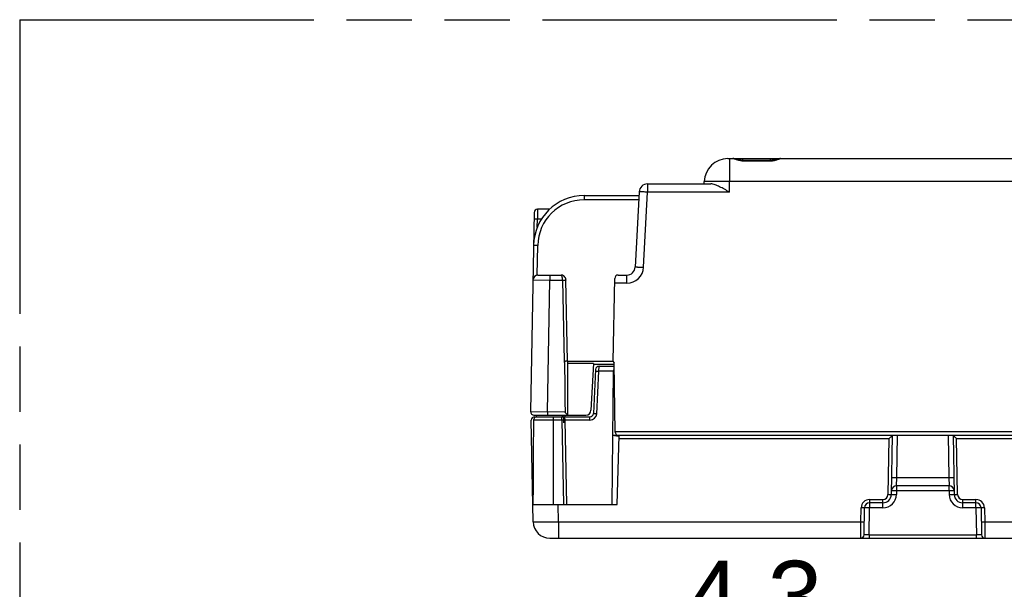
# Model space of a CAD drawing. Header units: millimetres. Extents: x 0 to 210, y 0 to 297.
# Tile 5 of 19: x 50 to 79, y 166 to 183. Entities that reach past the tile are written whole.
import ezdxf

# ---------------------------------------------------------------- set-up
doc = ezdxf.new("R2010")
doc.units = ezdxf.units.MM
doc.header["$LTSCALE"] = 19.36
doc.linetypes.add('PHANTOM', pattern=[0.8, 0.45, -0.05, 0.1, -0.05, 0.1, -0.05])
doc.layers.get('0').update_dxf_attribs({"linetype": 'CONTINUOUS'})
doc.layers.add('DEFAULT_3', color=7, linetype='PHANTOM')
doc.layers.add('Z_DIM_2D', color=7, linetype='CONTINUOUS')
doc.styles.add('TEXTSTYLE_3', font='helveticaneueltw1g-ltcn.otf')
doc.dimstyles.new('DIMSTYLE_4', dxfattribs={"dimtxt": 2.1, "dimasz": 3.5, "dimexe": 1.5, "dimexo": 0, "dimgap": 0.525, "dimtad": 1, "dimdec": 1, "dimlfac": 2, "dimdsep": 46, "dimtxsty": 'TEXTSTYLE_3', "dimblk": '_FILLED', "dimblk1": '_FILLED', "dimblk2": '_FILLED', "dimcen": 0.09, "dimclrt": 5, "dimadec": 3, "dimazin": 2, "dimtp": 0.1, "dimtm": 0.1, "dimtfac": 1, "dimtdec": 1, "dimtofl": 0, "dimtmove": 0, "dimatfit": 3, "dimldrblk": '_FILLED', "dimfxl": 0, "dimtolj": 1, "dimarcsym": 0})

# ---------------------------------------------------------------- blocks, each defined once
blk = doc.blocks.new('*D5')
at = {"layer": 'Z_DIM_2D', "color": 2, "linetype": 'Continuous', "transparency": 16777216}
for p, q in [((66.614, 160.873), (66.614, 165.521)), ((68.749, 160.873), (68.749, 165.521)), ((66.614, 164.021), (67.681, 164.021)), ((68.749, 164.021), (67.681, 164.021)), ((67.681, 164.021), (73.359, 164.021))]:
    blk.add_line(p, q, dxfattribs=at)
at = {"layer": 'Z_DIM_2D', "color": 5, "linetype": 'Continuous', "transparency": 16777216, "style": 'TEXTSTYLE_3'}
blk.add_text('4.3', height=2.1, dxfattribs=at).set_placement((69.833, 164.546))
blk = doc.blocks.new('_FILLED')
at = {"color": 0, "linetype": 'ByBlock'}
blk.add_solid([(0, 0), (-1, 0.125), (-1, -0.125)], dxfattribs=at)
blk = doc.blocks.new('_NONE')

msp = doc.modelspace()

# ---------------------------------------------------------------- linework, layer by layer
at = {"color": 7, "linetype": 'Continuous'}
for p, q in [((71.10754, 178.56397), (94.23222, 178.56397)), ((72.3689, 178.51161), (71.54584, 178.51161)), ((68.72669, 177.81397), (70.60261, 177.81397)), ((70.40599, 177.81397), (70.40778, 177.88229)), ((66.84879, 177.46556), (68.4712, 177.46556)), ((68.47704, 177.57703), (68.36052, 175.3509)), ((65.82944, 177.06397), (65.46601, 177.06397)), ((65.36602, 176.96571), (65.26304, 171.06571)), ((65.4811, 175.11397), (66.16545, 175.11397)), ((67.71219, 172.56572), (67.75495, 175.01571)), ((67.85494, 175.11397), (68.11086, 175.11397)), ((66.35977, 172.56224), (66.30851, 174.96652)), ((66.35977, 172.56224), (66.35977, 170.964)), ((67.12246, 172.49484), (66.35977, 172.49484)), ((67.12246, 172.49484), (67.04968, 171.10612)), ((67.73323, 172.46397), (67.12084, 172.46397)), ((67.28938, 172.41397), (67.73478, 172.41397)), ((67.76885, 170.46222), (67.73323, 172.50258)), ((67.18952, 172.3192), (67.12084, 171.00873)), ((67.67964, 168.31397), (67.71412, 172.26528)), ((65.36302, 170.96397), (66.89989, 170.96397)), ((65.38353, 170.91397), (67.02097, 170.91397)), ((66.23939, 170.91397), (66.23941, 170.73517)), ((66.2803, 170.96397), (66.2803, 170.91397)), ((66.35974, 170.96397), (66.35977, 170.96398)), ((65.33603, 167.80524), (65.28354, 170.81222)), ((65.34912, 170.81484), (65.34029, 169.80369)), ((66.33474, 168.31397), (66.28792, 170.81584)), ((67.69753, 170.36397), (97.47092, 170.36397)), ((67.82963, 168.31397), (67.88314, 170.35759)), ((75.94901, 168.6096), (75.97964, 170.36397)), ((77.77964, 170.36397), (77.81026, 168.6096)), ((77.65841, 168.86397), (76.10086, 168.86397)), ((65.32715, 168.31397), (67.82963, 168.31397)), ((75.69905, 168.36397), (75.30376, 168.36397)), ((78.45551, 168.36397), (78.06022, 168.36397)), ((75.13974, 167.41222), (75.15378, 168.21659)), ((78.60548, 168.21659), (78.61952, 167.41222)), ((65.83595, 167.31397), (99.47478, 167.31397))]:
    msp.add_line(p, q, dxfattribs=at)
at = {"color": 9, "linetype": 'Continuous'}
for p, q in [((71.15752, 178.56397), (71.15752, 177.88229)), ((71.54584, 178.51161), (71.54583, 178.49732)), ((71.54583, 178.49732), (72.3689, 178.49732)), ((71.54749, 178.51161), (71.54749, 178.56397)), ((72.3689, 178.49732), (72.36982, 178.56397)), ((68.72669, 177.81397), (68.72669, 177.57051)), ((71.14936, 177.57051), (71.15752, 177.88229)), ((94.23222, 177.88229), (71.15752, 177.88229)), ((66.84879, 177.46556), (66.84879, 177.34165)), ((68.46479, 177.34165), (66.84879, 177.34165)), ((68.61018, 175.34445), (68.72669, 177.57051)), ((71.14936, 177.57051), (68.72669, 177.57051)), ((65.46601, 177.06397), (65.46258, 176.7692)), ((65.45831, 176.52477), (65.46258, 176.7692)), ((65.58413, 176.7692), (65.46258, 176.7692)), ((65.45867, 175.11228), (65.474, 175.99065)), ((65.83117, 175.11397), (65.83117, 174.96371)), ((68.11086, 174.87051), (68.11086, 175.11397)), ((65.33113, 174.96659), (65.83117, 174.96371)), ((65.33113, 174.96659), (65.3354, 174.96653)), ((65.76309, 171.06379), (65.83117, 174.96371)), ((65.83117, 174.96371), (66.20847, 174.9637)), ((66.20847, 174.9637), (66.25988, 172.56043)), ((68.11092, 174.87051), (67.75242, 174.87051)), ((66.35977, 172.56484), (67.71219, 172.56484)), ((67.28678, 172.26528), (67.28938, 172.41397)), ((67.2207, 171.00438), (67.28678, 172.26528)), ((67.71412, 172.26528), (67.28678, 172.26528)), ((67.7365, 172.31571), (67.72332, 172.31571)), ((65.26304, 171.06571), (66.28244, 171.06379)), ((65.26304, 171.06571), (65.26731, 171.06568)), ((65.76309, 171.06379), (65.76309, 170.96397)), ((65.92711, 170.91397), (65.92711, 168.31397)), ((66.18794, 170.81484), (66.18794, 170.91397)), ((66.19727, 170.91397), (66.19727, 170.91306)), ((67.02097, 170.81484), (67.02097, 170.91397)), ((66.18794, 170.81484), (65.34912, 170.81484)), ((66.18794, 170.81484), (66.23474, 168.31397)), ((67.02098, 170.81484), (66.28792, 170.81484)), ((94.4264, 170.46658), (67.76877, 170.46659)), ((76.10772, 169.1096), (76.12961, 170.36397)), ((77.62966, 170.36397), (77.65155, 169.1096)), ((75.87788, 170.26222), (67.88064, 170.26222)), ((75.87788, 170.26222), (75.84903, 168.60961)), ((77.91024, 168.60961), (77.8814, 170.26222)), ((87.37788, 170.26222), (77.8814, 170.26222)), ((76.10086, 168.86397), (76.10772, 169.1096)), ((76.10772, 169.1096), (77.65155, 169.1096)), ((77.65155, 169.1096), (77.65841, 168.86397)), ((76.10086, 168.71659), (76.09899, 168.60963)), ((76.10086, 168.86397), (76.10086, 168.71659)), ((77.65841, 168.71659), (76.10086, 168.71659)), ((77.65841, 168.71659), (77.65841, 168.86397)), ((77.65841, 168.71659), (77.66028, 168.60962)), ((66.08591, 167.80524), (66.07703, 168.31397)), ((75.30374, 168.46222), (75.69906, 168.46222)), ((75.30376, 168.46222), (75.30376, 168.21659)), ((75.69905, 168.21659), (75.69905, 168.46222)), ((78.06021, 168.46222), (78.45552, 168.46222)), ((78.06022, 168.46222), (78.06022, 168.21659)), ((78.45551, 168.21659), (78.45551, 168.46222)), ((75.04661, 167.80524), (75.05379, 168.21657)), ((75.28972, 167.41222), (75.30376, 168.21659)), ((75.69908, 168.21659), (75.30376, 168.21659)), ((78.45551, 168.21659), (78.06019, 168.21659)), ((78.45551, 168.21659), (78.46955, 167.41222)), ((78.70547, 168.21657), (78.71265, 167.80524)), ((66.08591, 167.80524), (66.08591, 167.31397)), ((66.08591, 167.80524), (75.04661, 167.80524)), ((75.03975, 167.31397), (75.04661, 167.80524)), ((78.71265, 167.80524), (86.54662, 167.80524)), ((78.71265, 167.80524), (78.71951, 167.31397)), ((75.28972, 167.41222), (75.28972, 167.31397)), ((75.28972, 167.41222), (78.46955, 167.41222)), ((78.46955, 167.31397), (78.46955, 167.41222))]:
    msp.add_line(p, q, dxfattribs=at)
at = {"color": 7, "linetype": 'Continuous'}
for points in [[(71.32491, 178.55202), (71.30878, 178.55618), (71.29325, 178.55962), (71.27766, 178.5622), (71.26029, 178.56376), (71.25215, 178.56394)], [(71.54584, 178.51159), (71.54052, 178.51162), (71.50314, 178.51345), (71.46797, 178.5176), (71.43624, 178.52323), (71.40807, 178.52949), (71.38332, 178.5358), (71.3616, 178.54176), (71.34225, 178.54721), (71.32491, 178.55202)], [(72.55152, 178.54131), (72.53212, 178.53599), (72.51088, 178.53052), (72.48746, 178.5251), (72.46187, 178.52008), (72.43382, 178.51581), (72.40328, 178.51281), (72.3689, 178.51161)], [(72.59893, 178.55443), (72.58453, 178.55058), (72.55152, 178.54131)], [(72.62699, 178.56064), (72.61285, 178.5578), (72.59893, 178.55443)], [(72.66262, 178.56391), (72.65902, 178.56388), (72.64198, 178.56278), (72.62699, 178.56064)], [(66.30842, 174.96653), (66.30444, 174.99864), (66.29434, 175.02832), (66.27919, 175.05453), (66.25943, 175.07678), (66.23592, 175.09436), (66.20956, 175.1066), (66.18141, 175.11303), (66.16547, 175.11398)], [(65.44912, 170.91397), (65.42885, 170.91189), (65.409, 170.90557), (65.3911, 170.89542), (65.37568, 170.88185)], [(65.35464, 170.84675), (65.34994, 170.82678), (65.34912, 170.81484)], [(65.37568, 170.88185), (65.36336, 170.8654), (65.35464, 170.84675)]]:
    msp.add_lwpolyline(points, dxfattribs=at)
for centre, radius, start, end in [((71.10754, 177.86397), 0.7, 90, 178.5), ((68.72669, 177.56397), 0.25, 90, 177.003776), ((66.84879, 175.96556), 1.5, 90, 179), ((65.46601, 176.96397), 0.1, 89.999764, 178.999691), ((68.11086, 175.36397), 0.25, 270, 357.003776), ((65.4811, 174.96397), 0.15, 90.000138, 179.000005), ((67.85494, 175.01397), 0.1, 90, 179), ((67.28938, 172.31397), 0.1, 90, 177), ((67.81217, 172.56397), 0.1, 178.999685, 217.869934), ((67.86411, 172.26397), 0.15, 153.166389, 179.5), ((65.36302, 171.06397), 0.1, 178.999997, 270.000417), ((65.38353, 170.81397), 0.1, 90, 181), ((66.18786, 170.8138), 0.10016, 75.075144, 89.952559), ((66.89989, 171.11397), 0.15, 270, 357), ((67.02097, 171.01397), 0.1, 270, 357), ((66.18794, 170.81397), 0.1, 1.072691, 58.930353), ((67.86883, 170.46397), 0.1, 181.000841, 269.135655), ((67.81145, 170.70117), 0.35097, 279.695715, 281.786677), ((273.35912, 167.9849), 208.02675, 179.4990528, 179.9093671), ((75.69905, 168.61397), 0.25, 270, 359), ((76.10086, 168.71397), 0.15, 90, 169.916766), ((77.65841, 168.71397), 0.15, 9.919462, 90), ((78.06022, 168.61397), 0.25, 181, 270), ((75.30376, 168.21397), 0.15, 90, 179), ((78.45551, 168.21397), 0.15, 1, 90), ((65.83595, 167.81397), 0.5, 180.999889, 269.999862), ((75.03975, 167.41397), 0.1, 270.000017, 359.000899), ((78.71951, 167.41397), 0.1, 180.999111, 269.999981)]:
    msp.add_arc(centre, radius, start, end, dxfattribs=at)
at = {"color": 9, "linetype": 'Continuous'}
for centre, radius, start, end in [((71.54345, 178.95034), 0.45302, 266.44841, 270.30158), ((72.37271, 178.92042), 0.42311, 269.484146, 273.51161), ((66.8488, 175.96664), 1.37501, 90.000406, 178.999594), ((68.11085, 175.37053), 0.50001, 270.007724, 357.010873), ((67.02096, 171.01485), 0.20002, 270.004597, 356.996848), ((66.37034, 161.20028), 9.61629, 90.77956, 91.086845), ((75.69903, 168.61224), 0.15002, 270.01055, 358.995559), ((75.69905, 168.61659), 0.4, 270.005103, 359.00332), ((78.06024, 168.61661), 0.40002, 181.001065, 269.992129), ((78.06024, 168.61224), 0.15002, 181.004446, 269.989443), ((75.30377, 168.2122), 0.25002, 90.007711, 178.998778), ((78.45549, 168.21221), 0.25002, 0.99965, 89.994001)]:
    msp.add_arc(centre, radius, start, end, dxfattribs=at)
at = {"color": 6, "linetype": 'Continuous'}
msp.add_arc((66.2394, 170.81397), 0.1, 90.005343, 104.992167, dxfattribs=at)
at = {"color": 9, "linetype": 'Continuous'}
msp.add_open_spline([(71.26025, 178.56297), (71.25759, 178.56352), (71.25488, 178.56395), (71.25217, 178.56397)], degree=3, dxfattribs=at)
for points, knots in [([(71.31688, 178.54434), (71.30566, 178.54836), (71.28698, 178.55506), (71.26805, 178.56136), (71.26025, 178.56297)], [0, 0, 0, 0, 0.59952516, 1, 1, 1, 1]), ([(71.51538, 178.49819), (71.47695, 178.50054), (71.40929, 178.51248), (71.34475, 178.53436), (71.31688, 178.54434)], [0, 0, 0, 0, 0.56535027, 1, 1, 1, 1]), ([(72.39863, 178.4981), (72.43725, 178.50043), (72.50524, 178.51241), (72.57009, 178.5344), (72.5981, 178.54441)], [0, 0, 0, 0, 0.56540893, 1, 1, 1, 1]), ([(72.5981, 178.54441), (72.60907, 178.54834), (72.62743, 178.55493), (72.64601, 178.56115), (72.65371, 178.56281)], [0, 0, 0, 0, 0.59671093, 1, 1, 1, 1]), ([(72.65371, 178.56281), (72.65455, 178.56299), (72.65748, 178.56358), (72.66047, 178.56396), (72.66261, 178.56397)], [0, 0, 0, 0, 0.28471084, 1, 1, 1, 1]), ([(71.15752, 177.88229), (71.10879, 177.88348), (71.01319, 177.88559), (70.87439, 177.88797), (70.74647, 177.88947), (70.64893, 177.88996), (70.58, 177.8898), (70.53628, 177.88945), (70.49863, 177.88885), (70.46706, 177.88808), (70.44282, 177.88695), (70.4238, 177.88604), (70.41495, 177.88428), (70.40781, 177.88364), (70.40778, 177.88229)], [0, 0, 0, 0, 0.19487766, 0.38229802, 0.55498062, 0.70636656, 0.77221524, 0.83062707, 0.88106035, 0.92302055, 0.95611653, 0.9800489, 0.99462134, 1, 1, 1, 1]), ([(68.72669, 177.57051), (68.71049, 177.57136), (68.67867, 177.57294), (68.63247, 177.575), (68.58988, 177.57664), (68.55252, 177.57783), (68.52194, 177.57847), (68.50098, 177.57867), (68.48874, 177.5784), (68.48242, 177.57821), (68.47943, 177.57771), (68.47706, 177.57749), (68.47704, 177.57703)], [0, 0, 0, 0, 0.19474457, 0.38233742, 0.5549827, 0.70629133, 0.83055628, 0.9229205, 0.95602367, 0.97993745, 0.99453922, 1, 1, 1, 1]), ([(65.46258, 176.7692), (65.44983, 176.76943), (65.4313, 176.7697), (65.40779, 176.76987), (65.39272, 176.77), (65.38076, 176.76974), (65.37087, 176.77017), (65.36663, 176.769), (65.3626, 176.76986), (65.36259, 176.7692)], [0, 0, 0, 0, 0.38246045, 0.5552781, 0.70664968, 0.830932, 0.92347322, 0.98041739, 1, 1, 1, 1]), ([(65.474, 175.99065), (65.45806, 175.99093), (65.43492, 175.9913), (65.40547, 175.99167), (65.38676, 175.99188), (65.37147, 175.99196), (65.36095, 175.99206), (65.35487, 175.99192), (65.35165, 175.99205), (65.3503, 175.99168), (65.34902, 175.99194), (65.34902, 175.99174)], [0, 0, 0, 0, 0.3826557, 0.55543396, 0.70689578, 0.83128623, 0.92372045, 0.95680398, 0.98064813, 0.99508607, 1, 1, 1, 1]), ([(68.36052, 175.3509), (68.36054, 175.35129), (68.36257, 175.35156), (68.36529, 175.35201), (68.37115, 175.35224), (68.38316, 175.35253), (68.4045, 175.35235), (68.43627, 175.35169), (68.47527, 175.35044), (68.53407, 175.34815), (68.57957, 175.34598), (68.61017, 175.34438)], [0, 0, 0, 0, 0.00472092, 0.01761429, 0.03956161, 0.07118605, 0.16425986, 0.29368936, 0.45343184, 0.63225948, 1, 1, 1, 1]), ([(66.20847, 174.96371), (66.20836, 174.98322), (66.20623, 175.01936), (66.19878, 175.06135), (66.18948, 175.08833), (66.18176, 175.10408), (66.17193, 175.11396), (66.16546, 175.11397)], [0, 0, 0, 0, 0.36015533, 0.66595888, 0.78606256, 0.8807476, 1, 1, 1, 1]), ([(66.20857, 174.96371), (66.22131, 174.96437), (66.23981, 174.96519), (66.26337, 174.96572), (66.27834, 174.966), (66.29056, 174.96624), (66.29898, 174.96651), (66.30383, 174.96646), (66.30642, 174.96668), (66.30747, 174.96633), (66.30851, 174.96668), (66.30851, 174.96652)], [0, 0, 0, 0, 0.38272119, 0.55564548, 0.70710853, 0.83142162, 0.92387033, 0.95688425, 0.98072276, 0.99516447, 1, 1, 1, 1]), ([(67.18692, 172.26964), (67.18695, 172.2702), (67.18909, 172.26942), (67.19097, 172.2698), (67.19613, 172.26941), (67.20439, 172.26929), (67.21722, 172.26866), (67.23278, 172.26798), (67.25633, 172.26684), (67.27453, 172.26592), (67.28678, 172.26528)], [0, 0, 0, 0, 0.01685928, 0.03871619, 0.07030189, 0.16340319, 0.29295391, 0.452879, 0.63191166, 1, 1, 1, 1]), ([(67.12084, 171.00873), (67.12087, 171.00929), (67.12301, 171.00852), (67.12489, 171.0089), (67.13005, 171.00851), (67.1383, 171.00838), (67.15114, 171.00776), (67.1667, 171.00708), (67.19025, 171.00594), (67.20845, 171.00501), (67.2207, 171.00437)], [0, 0, 0, 0, 0.01685736, 0.03871344, 0.07029835, 0.16339866, 0.29294923, 0.45287488, 0.63190874, 1, 1, 1, 1]), ([(66.28792, 170.81584), (66.28792, 170.81612), (66.28616, 170.81567), (66.28433, 170.8162), (66.27995, 170.81595), (66.27181, 170.8161), (66.25797, 170.81587), (66.2462, 170.81577), (66.23951, 170.81568)], [0, 0, 0, 0, 0.01726937, 0.06825983, 0.15204695, 0.26755219, 0.58517966, 1, 1, 1, 1]), ([(75.95774, 169.1096), (75.95774, 169.10982), (75.95903, 169.10981), (75.96055, 169.11015), (75.96411, 169.11023), (75.97128, 169.11052), (75.98411, 169.11063), (76.00319, 169.11072), (76.02663, 169.11062), (76.06197, 169.11032), (76.08932, 169.10993), (76.10772, 169.1096)], [0, 0, 0, 0, 0.0043878, 0.01716626, 0.03905773, 0.07065962, 0.16375835, 0.29327442, 0.45314016, 0.63209586, 1, 1, 1, 1]), ([(77.65155, 169.1096), (77.66995, 169.10993), (77.6973, 169.11032), (77.73264, 169.11062), (77.75609, 169.11072), (77.77516, 169.11063), (77.78799, 169.11052), (77.79516, 169.11023), (77.79872, 169.11015), (77.80025, 169.10981), (77.80153, 169.10982), (77.80153, 169.1096)], [0, 0, 0, 0, 0.36790417, 0.54685989, 0.70672564, 0.8362417, 0.92934042, 0.96094231, 0.98283376, 0.99561221, 1, 1, 1, 1]), ([(75.84903, 168.6096), (75.86178, 168.60938), (75.88031, 168.6091), (75.90382, 168.60894), (75.91889, 168.60881), (75.93084, 168.60907), (75.94074, 168.60864), (75.94497, 168.60981), (75.949, 168.60895), (75.94901, 168.6096)], [0, 0, 0, 0, 0.38246046, 0.55527809, 0.70664966, 0.83093199, 0.9234732, 0.98041735, 1, 1, 1, 1]), ([(75.94901, 168.6096), (75.94902, 168.60982), (75.9503, 168.60981), (75.95183, 168.61015), (75.95538, 168.61023), (75.96255, 168.61052), (75.97539, 168.61063), (75.99446, 168.61072), (76.0179, 168.61062), (76.05324, 168.61032), (76.08059, 168.60993), (76.09899, 168.6096)], [0, 0, 0, 0, 0.00438785, 0.01716631, 0.03905779, 0.07065977, 0.16375852, 0.29327458, 0.45314038, 0.63209598, 1, 1, 1, 1]), ([(76.10086, 168.71659), (76.08173, 168.71692), (76.05396, 168.71732), (76.01862, 168.71761), (75.99617, 168.7177), (75.97781, 168.71762), (75.9652, 168.71751), (75.95789, 168.71723), (75.95406, 168.71717), (75.95237, 168.71679), (75.95089, 168.71684), (75.95088, 168.71659)], [0, 0, 0, 0, 0.38252664, 0.55528647, 0.70669946, 0.83104053, 0.92343105, 0.95651765, 0.98038299, 0.99487643, 1, 1, 1, 1]), ([(77.80839, 168.71659), (77.80839, 168.71684), (77.80691, 168.71679), (77.80521, 168.71717), (77.80138, 168.71723), (77.79407, 168.71751), (77.78146, 168.71762), (77.7631, 168.7177), (77.74065, 168.71761), (77.70532, 168.71732), (77.67754, 168.71692), (77.65841, 168.71659)], [0, 0, 0, 0, 0.00512357, 0.01961701, 0.04348235, 0.07656895, 0.16895947, 0.29330054, 0.44471353, 0.61747336, 1, 1, 1, 1]), ([(77.66028, 168.6096), (77.67868, 168.60993), (77.70603, 168.61032), (77.74137, 168.61062), (77.76481, 168.61072), (77.78389, 168.61063), (77.79672, 168.61052), (77.8039, 168.61023), (77.80745, 168.61015), (77.80898, 168.60981), (77.81026, 168.60982), (77.81026, 168.6096)], [0, 0, 0, 0, 0.36790005, 0.54685595, 0.70672282, 0.83624008, 0.92933975, 0.96094199, 0.98283361, 0.99561214, 1, 1, 1, 1]), ([(77.81026, 168.6096), (77.81026, 168.60895), (77.8143, 168.6098), (77.81852, 168.60864), (77.82841, 168.60907), (77.84036, 168.60881), (77.85543, 168.60894), (77.87895, 168.6091), (77.89749, 168.60938), (77.91024, 168.6096)], [0, 0, 0, 0, 0.0195443, 0.0764428, 0.16886966, 0.29305292, 0.44443866, 0.61736371, 1, 1, 1, 1]), ([(75.15378, 168.21659), (75.15377, 168.21602), (75.15008, 168.21674), (75.14597, 168.21564), (75.13597, 168.21606), (75.12357, 168.21578), (75.10782, 168.21593), (75.08431, 168.21609), (75.06606, 168.21637), (75.05379, 168.21659)], [0, 0, 0, 0, 0.01707452, 0.07056976, 0.1636776, 0.29320628, 0.45308763, 0.63206059, 1, 1, 1, 1]), ([(75.30376, 168.21659), (75.28463, 168.21692), (75.25685, 168.21732), (75.22152, 168.21761), (75.19907, 168.2177), (75.18071, 168.21762), (75.1681, 168.21751), (75.16079, 168.21723), (75.15695, 168.21717), (75.15526, 168.21679), (75.15378, 168.21684), (75.15378, 168.21659)], [0, 0, 0, 0, 0.38252664, 0.55528647, 0.70669946, 0.83104053, 0.92343105, 0.95651765, 0.98038299, 0.99487643, 1, 1, 1, 1]), ([(78.60548, 168.21659), (78.60548, 168.21684), (78.604, 168.21679), (78.60231, 168.21717), (78.59847, 168.21723), (78.59116, 168.21751), (78.57855, 168.21762), (78.56019, 168.2177), (78.53774, 168.21761), (78.50241, 168.21732), (78.47463, 168.21692), (78.45551, 168.21659)], [0, 0, 0, 0, 0.00512357, 0.01961701, 0.04348235, 0.07656895, 0.16895947, 0.29330054, 0.44471353, 0.61747336, 1, 1, 1, 1]), ([(78.70547, 168.21659), (78.6932, 168.21637), (78.67495, 168.21609), (78.65144, 168.21593), (78.63569, 168.21578), (78.62329, 168.21606), (78.61329, 168.21564), (78.60918, 168.21674), (78.60549, 168.21602), (78.60548, 168.21659)], [0, 0, 0, 0, 0.36793945, 0.5469124, 0.70679375, 0.83632243, 0.92943024, 0.98292548, 1, 1, 1, 1]), ([(65.33603, 167.80524), (65.33603, 167.80491), (65.33784, 167.80476), (65.34004, 167.80429), (65.34485, 167.80402), (65.35424, 167.80347), (65.3707, 167.803), (65.39536, 167.80249), (65.42675, 167.80211), (65.46446, 167.80183), (65.50816, 167.80166), (65.57712, 167.80159), (65.67468, 167.80182), (65.80266, 167.80253), (65.94151, 167.80367), (66.03716, 167.80467), (66.08591, 167.80524)], [0, 0, 0, 0, 0.0013376, 0.00499779, 0.01103232, 0.01943783, 0.04330734, 0.07637597, 0.11833277, 0.16878104, 0.22722235, 0.29311225, 0.4446076, 0.61742272, 0.80498483, 1, 1, 1, 1]), ([(75.04661, 167.80524), (75.05936, 167.80502), (75.07789, 167.80474), (75.1014, 167.80458), (75.11647, 167.80444), (75.12843, 167.80471), (75.13832, 167.80428), (75.14256, 167.80544), (75.14659, 167.80459), (75.1466, 167.80524)], [0, 0, 0, 0, 0.38246046, 0.5552781, 0.70664968, 0.830932, 0.92347321, 0.98041739, 1, 1, 1, 1]), ([(78.61266, 167.80524), (78.61267, 167.80459), (78.6167, 167.80544), (78.62093, 167.80428), (78.63082, 167.80471), (78.64276, 167.80444), (78.65783, 167.80458), (78.68135, 167.80474), (78.69989, 167.80502), (78.71265, 167.80524)], [0, 0, 0, 0, 0.0195533, 0.07644247, 0.16886719, 0.29305298, 0.44443922, 0.61736363, 1, 1, 1, 1]), ([(75.28972, 167.41222), (75.27059, 167.412), (75.24281, 167.41174), (75.20746, 167.41154), (75.18503, 167.41147), (75.16673, 167.41155), (75.15416, 167.41158), (75.14687, 167.41183), (75.14296, 167.41176), (75.14131, 167.4122), (75.13973, 167.41197), (75.13974, 167.41222)], [0, 0, 0, 0, 0.38250014, 0.5555774, 0.70711078, 0.83070886, 0.92269818, 0.95590548, 0.98009187, 0.99489236, 1, 1, 1, 1]), ([(78.61952, 167.41222), (78.61953, 167.41197), (78.61795, 167.4122), (78.6163, 167.41176), (78.61239, 167.41183), (78.6051, 167.41158), (78.59253, 167.41155), (78.57423, 167.41147), (78.5518, 167.41154), (78.51645, 167.41174), (78.48867, 167.412), (78.46955, 167.41222)], [0, 0, 0, 0, 0.00510821, 0.0199117, 0.04410284, 0.077316, 0.16931768, 0.29292455, 0.4444589, 0.61752965, 1, 1, 1, 1])]:
    msp.add_open_spline(points, degree=3, knots=knots, dxfattribs=at)
at = {"color": 7, "linetype": 'Continuous'}
for points, knots in [([(71.14936, 177.57051), (71.10136, 177.59863), (71.00696, 177.65369), (70.8672, 177.72966), (70.73522, 177.78951), (70.64472, 177.81397), (70.60261, 177.81397)], [0, 0, 0, 0, 0.27681421, 0.5441133, 0.79045756, 1, 1, 1, 1]), ([(66.25988, 172.56043), (66.25988, 172.54484), (66.2628, 172.51374), (66.26647, 172.4671), (66.26667, 172.42028), (66.26798, 172.35793), (66.26977, 172.27998), (66.27156, 172.15525), (66.27377, 171.99933), (66.27656, 171.74986), (66.27952, 171.43801), (66.28151, 171.18853), (66.28244, 171.06379)], [0, 0, 0, 0, 0.0312403, 0.06249856, 0.09375347, 0.12500663, 0.18750363, 0.25000417, 0.3750033, 0.50000263, 0.7500013, 1, 1, 1, 1]), ([(66.35977, 172.56223), (66.34923, 172.56225), (66.32814, 172.56195), (66.30706, 172.56033), (66.29652, 172.56077)], [0, 0, 0, 0, 0.49995308, 1, 1, 1, 1]), ([(66.35977, 170.964), (66.35977, 170.96436), (66.35866, 170.96529), (66.35719, 170.96734), (66.35426, 170.97038), (66.34894, 170.97624), (66.34049, 170.9852), (66.32902, 170.99753), (66.31618, 171.01148), (66.3027, 171.02682), (66.28959, 171.04303), (66.2825, 171.0566), (66.28245, 171.06379)], [0, 0, 0, 0, 0.00841831, 0.02963609, 0.06259323, 0.10583907, 0.21691463, 0.35180903, 0.50244269, 0.66335662, 0.83073616, 1, 1, 1, 1]), ([(67.72769, 170.36397), (67.73905, 170.36397), (67.7641, 170.359), (67.78898, 170.35452), (67.80287, 170.35306)], [0, 0, 0, 0, 0.44874915, 1, 1, 1, 1]), ([(67.80287, 170.35306), (67.81987, 170.35128), (67.84272, 170.35104), (67.86511, 170.35428), (67.87056, 170.35521)], [0, 0, 0, 0, 0.75574277, 1, 1, 1, 1]), ([(75.97958, 170.36396), (75.98016, 170.36493), (75.97378, 170.35664), (75.96969, 170.35395), (75.95715, 170.34054), (75.93873, 170.32246), (75.91147, 170.29523), (75.88938, 170.27352), (75.87788, 170.26222)], [0, 0, 0, 0, 0.02355853, 0.09900607, 0.21221311, 0.34957695, 0.66381064, 1, 1, 1, 1]), ([(77.8814, 170.26222), (77.8699, 170.27352), (77.8478, 170.29523), (77.82055, 170.32247), (77.80211, 170.34053), (77.78962, 170.354), (77.78542, 170.35655), (77.77921, 170.36491), (77.77977, 170.36396)], [0, 0, 0, 0, 0.33631714, 0.65067439, 0.78807106, 0.90133711, 0.97685381, 1, 1, 1, 1])]:
    msp.add_open_spline(points, degree=3, knots=knots, dxfattribs=at)
msp.add_open_spline([(66.25988, 172.56043), (66.27209, 172.56037), (66.28431, 172.56029), (66.29652, 172.56077)], degree=3, dxfattribs=at)
at = {"layer": 'DEFAULT_3', "color": 91, "linetype": 'PHANTOM', "true_color": 0x80ff80}
for q in [(50.12864, 132.68), (150.12864, 182.68)]:
    msp.add_line((50.12864, 182.68), q, dxfattribs=at)

# ---------------------------------------------------------------- dimensions: what is measured, and where the dimension line sits
at = {"layer": 'Z_DIM_2D', "color": 2, "linetype": 'Continuous'}
dim = msp.add_linear_dim(base=(68.74855, 164.02057), p1=(66.61364, 160.87253), p2=(68.74855, 160.87253), dimstyle='DIMSTYLE_4', override={"dimblk1": 'NONE', "dimblk2": 'NONE', "dimsah": 1}, dxfattribs=at)
dim.commit()
dim.dimension.update_dxf_attribs({"geometry": '*D5', "text_midpoint": (71.58042, 164.02057), "dimtype": 160})

doc.saveas('drawing.dxf')
